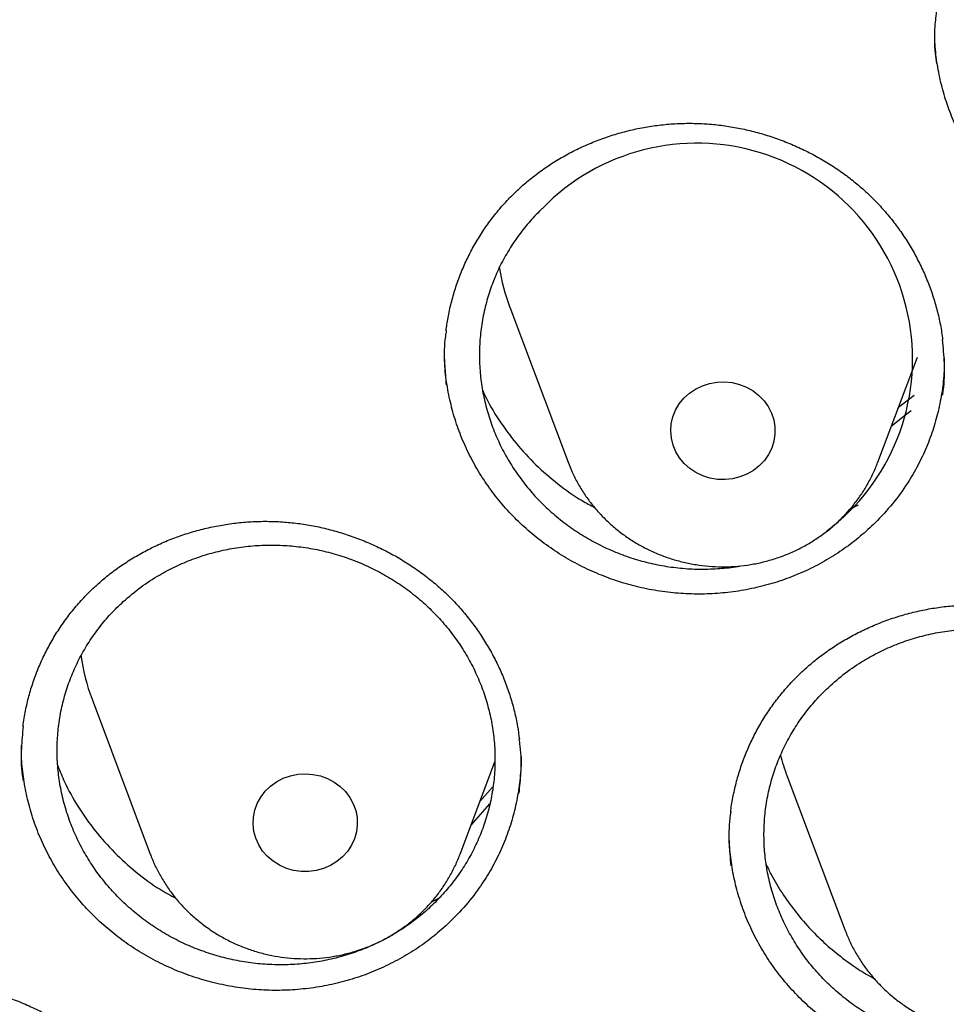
# Model space of a CAD drawing. Header units: millimetres. Extents: x 8 to 795, y 12 to 1770.
# Tile 95 of 136: x 369.15 to 376.26, y 1629.42 to 1636.97. Entities that reach past the tile are written whole.
import ezdxf

# ---------------------------------------------------------------- set-up
doc = ezdxf.new("R2010")
doc.units = ezdxf.units.MM

msp = doc.modelspace()

# ---------------------------------------------------------------- linework, layer by layer
at = {"color": 7, "linetype": 'Continuous', "lineweight": 30}
for p, q in [((372.9074, 1634.7676), (373.3544, 1633.5793)), ((375.7306, 1633.5793), (376.034, 1634.3858)), ((375.8892, 1634.001), (376.0105, 1634.0947)), ((375.5145, 1633.2166), (375.5814, 1633.252)), ((369.7027, 1631.7609), (370.1497, 1630.5727)), ((372.5259, 1630.5727), (372.7924, 1631.281)), ((375.0328, 1631.1768), (375.4799, 1629.9886)), ((372.6784, 1630.978), (372.7754, 1631.0878)), ((372.7528, 1630.9586), (372.6098, 1630.7957)), ((375.4799, 1629.9886), (375.4823, 1629.9821))]:
    msp.add_line(p, q, dxfattribs=at)
at = {"color": 7, "linetype": 'Continuous', "lineweight": 30, "flags": 128}
for points in [[(374.2854, 1634.1083), (374.3327, 1634.1404), (374.3846, 1634.1656), (374.4398, 1634.1835), (374.4971, 1634.1937), (374.5555, 1634.1959), (374.6136, 1634.1901), (374.6701, 1634.1765), (374.724, 1634.1553), (374.7739, 1634.1269), (374.819, 1634.092), (374.8581, 1634.0514), (374.8905, 1634.0058), (374.9155, 1633.9563), (374.9326, 1633.9039), (374.9413, 1633.8497), (374.9416, 1633.7949), (374.9333, 1633.7407), (374.9167, 1633.6882), (374.8921, 1633.6385), (374.8601, 1633.5927), (374.8213, 1633.5517), (374.7766, 1633.5165), (374.7268, 1633.4878), (374.6732, 1633.4661), (374.6168, 1633.4521), (374.5587, 1633.4458), (374.5004, 1633.4476), (374.4429, 1633.4574), (374.3876, 1633.4748), (374.3355, 1633.4997), (374.2879, 1633.5314), (374.2457, 1633.5692), (374.2098, 1633.6125), (374.181, 1633.6601), (374.1599, 1633.7112), (374.147, 1633.7647), (374.1425, 1633.8193), (374.1465, 1633.8739), (374.159, 1633.9275), (374.1796, 1633.9787), (374.208, 1634.0266), (374.2435, 1634.0701), (374.2854, 1634.1083)], [(375.9874, 1633.9731), (375.9467, 1633.9417), (375.8339, 1633.854)], [(371.0314, 1631.0554), (371.0721, 1631.0947), (371.1185, 1631.128), (371.1695, 1631.1546), (371.2241, 1631.174), (371.2812, 1631.1857), (371.3394, 1631.1895), (371.3977, 1631.1852), (371.4546, 1631.1731), (371.5091, 1631.1533), (371.5599, 1631.1263), (371.606, 1631.0927), (371.6463, 1631.0531), (371.6801, 1631.0084), (371.7066, 1630.9596), (371.7252, 1630.9076), (371.7356, 1630.8537), (371.7375, 1630.799), (371.7309, 1630.7445), (371.7159, 1630.6916), (371.6928, 1630.6412), (371.6622, 1630.5946), (371.6247, 1630.5526), (371.581, 1630.5162), (371.5322, 1630.4862), (371.4792, 1630.4631), (371.4232, 1630.4476), (371.3654, 1630.4398), (371.307, 1630.44), (371.2493, 1630.4482), (371.1934, 1630.4642), (371.1406, 1630.4877), (371.0921, 1630.5181), (371.0487, 1630.5548), (371.0116, 1630.5971), (370.9813, 1630.644), (370.9587, 1630.6945), (370.9442, 1630.7475), (370.938, 1630.802), (370.9404, 1630.8567), (370.9512, 1630.9106), (370.9703, 1630.9624), (370.9972, 1631.011), (371.0314, 1631.0554)]]:
    msp.add_lwpolyline(points, dxfattribs=at)
at = {"color": 7, "linetype": 'Continuous', "lineweight": 30}
for centre, radius, start, end in [((374.3423, 1634.3717), 1.655, 306.96897, 135.73795), ((374.3532, 1635.312), 1.545, 188.73364, 200.63549), ((371.1478, 1632.3052), 1.5442, 187.65097, 200.63683), ((376.4849, 1631.7233), 1.5515, 194.59382, 200.62372)]:
    msp.add_arc(centre, radius, start, end, dxfattribs=at)
for points, knots in [([(423.6307, 1632.4785), (423.6176, 1632.5249), (423.5891, 1632.6256), (423.5437, 1632.7798), (423.4941, 1632.9464), (423.4403, 1633.1244), (423.3812, 1633.3178), (423.3159, 1633.5268), (423.2443, 1633.7498), (423.1614, 1634.0011), (423.0658, 1634.2821), (422.9558, 1634.5943), (422.8356, 1634.9239), (422.6953, 1635.2945), (422.5321, 1635.708), (422.3429, 1636.1661), (422.1346, 1636.6469), (421.906, 1637.1499), (421.6558, 1637.6742), (421.4143, 1638.1558), (421.1866, 1638.5912), (420.9781, 1638.9766), (420.7626, 1639.3618), (420.5461, 1639.736), (420.3364, 1640.0873), (420.1359, 1640.4137), (419.9453, 1640.7159), (419.764, 1640.9965), (419.5917, 1641.2572), (419.4291, 1641.4982), (419.277, 1641.7195), (419.137, 1641.9195), (419.0097, 1642.0986), (418.8956, 1642.257), (418.7949, 1642.3949), (418.7116, 1642.508), (418.6444, 1642.5984), (418.5922, 1642.6681), (418.5498, 1642.7246), (418.5115, 1642.7754), (418.4704, 1642.8295), (418.4208, 1642.8946), (418.3618, 1642.9716), (418.2865, 1643.0693), (418.193, 1643.1895), (418.0791, 1643.3343), (417.9499, 1643.4964), (417.8052, 1643.6754), (417.543, 1643.9949), (417.1672, 1644.4384), (416.6792, 1644.9877), (416.1946, 1645.5091), (415.7147, 1646.0034), (415.241, 1646.4712), (414.8529, 1646.8391), (414.5482, 1647.1197), (414.3195, 1647.3264), (414.0761, 1647.5422), (413.8149, 1647.7689), (413.5147, 1648.0238), (413.1719, 1648.3074), (412.7826, 1648.62), (412.3646, 1648.945), (411.9172, 1649.2814), (411.4394, 1649.6278), (410.9409, 1649.9757), (410.4223, 1650.3237), (409.8841, 1650.6705), (409.3161, 1651.0211), (408.7177, 1651.3743), (408.1515, 1651.6927), (407.6234, 1651.9771), (407.1391, 1652.2281), (406.6436, 1652.475), (406.1467, 1652.7125), (405.6614, 1652.935), (405.1927, 1653.1413), (404.741, 1653.3323), (404.3037, 1653.5101), (403.8561, 1653.685), (403.4006, 1653.8556), (402.9397, 1654.0207), (402.5013, 1654.1708), (402.0861, 1654.3071), (401.6945, 1654.4303), (401.3491, 1654.5347), (401.0475, 1654.6227), (400.7869, 1654.6965), (400.5439, 1654.7634), (400.3226, 1654.8226), (400.1274, 1654.8736), (399.9698, 1654.9139), (399.8465, 1654.9448), (399.7523, 1654.9682), (399.6688, 1654.9887), (399.5898, 1655.0079), (399.5091, 1655.0273), (399.4037, 1655.0524), (399.2634, 1655.0853), (399.0797, 1655.1274), (398.8655, 1655.1752), (398.6206, 1655.2281), (398.3449, 1655.2856), (398.0382, 1655.3468), (397.7003, 1655.411), (397.3312, 1655.4773), (396.9307, 1655.5447), (396.4986, 1655.6122), (396.0348, 1655.6786), (395.5392, 1655.7426), (395.0117, 1655.8031), (394.4333, 1655.8604), (393.8156, 1655.9109), (393.1734, 1655.9517), (392.541, 1655.9804), (391.9218, 1655.9975), (391.2481, 1656.0044), (390.5239, 1655.9973), (389.7533, 1655.9727), (389.0085, 1655.9329), (388.2897, 1655.8796), (387.5971, 1655.8143), (386.9997, 1655.7464), (386.4926, 1655.6807), (386.0708, 1655.6209), (385.661, 1655.5578), (385.2631, 1655.4919), (384.8773, 1655.4235), (384.5043, 1655.3533), (384.1749, 1655.2876), (383.8942, 1655.2291), (383.6664, 1655.1799), (383.4656, 1655.1353), (383.292, 1655.0957), (383.153, 1655.0634), (383.0453, 1655.0379), (382.9654, 1655.0188), (382.902, 1655.0035), (382.8502, 1654.9909), (382.7942, 1654.9772), (382.7201, 1654.9589), (382.6221, 1654.9345), (382.5051, 1654.9049), (382.3721, 1654.8708), (382.2235, 1654.8321), (382.0594, 1654.7885), (381.8799, 1654.7397), (381.6695, 1654.6814), (381.4261, 1654.6122), (381.1477, 1654.5307), (380.8472, 1654.4398), (380.5249, 1654.3391), (380.1812, 1654.2279), (379.7932, 1654.0977), (379.3688, 1653.9494), (378.9186, 1653.785), (378.4751, 1653.616), (377.9307, 1653.3999), (377.2931, 1653.133), (376.5706, 1652.8104), (375.8774, 1652.4818), (375.2086, 1652.1465), (374.5644, 1651.806), (373.9446, 1651.4615), (373.3534, 1651.1168), (372.7844, 1650.7699), (372.224, 1650.4132), (371.6595, 1650.038), (371.085, 1649.6389), (370.5014, 1649.215), (369.9102, 1648.7653), (369.3121, 1648.2886), (368.7086, 1647.7839), (368.1933, 1647.3311), (367.7649, 1646.9396), (367.4226, 1646.6174), (367.0802, 1646.2856), (366.7422, 1645.9481), (366.4163, 1645.6129), (366.1098, 1645.2884), (365.8255, 1644.9792), (365.5625, 1644.6858), (365.3203, 1644.409), (365.0981, 1644.1493), (364.8952, 1643.9073), (364.7111, 1643.6834), (364.5453, 1643.4781), (364.4135, 1643.3122), (364.3114, 1643.1823), (364.2364, 1643.086), (364.1716, 1643.0021), (364.1196, 1642.9345), (364.0829, 1642.8864), (364.0549, 1642.8496), (364.028, 1642.8143), (363.9941, 1642.7695), (363.9521, 1642.7138), (363.8954, 1642.6384), (363.8223, 1642.5403), (363.7311, 1642.4169), (363.6268, 1642.2741), (363.5097, 1642.1118), (363.3803, 1641.9299), (363.242, 1641.7324), (363.0573, 1641.4642), (362.8304, 1641.1263), (362.5636, 1640.7155), (362.2647, 1640.239), (361.9358, 1639.6915), (361.58, 1639.0677), (361.228, 1638.4149), (360.8997, 1637.7687), (360.5949, 1637.1322), (360.3131, 1636.5083), (360.0802, 1635.9593), (359.8949, 1635.4994), (359.7566, 1635.1427), (359.6302, 1634.8047), (359.5143, 1634.4838), (359.4085, 1634.1806), (359.3122, 1633.8955), (359.2255, 1633.6306), (359.1479, 1633.3863), (359.0791, 1633.1638), (359.0187, 1632.9629), (358.966, 1632.7836), (358.9202, 1632.6246), (358.8922, 1632.5248), (358.8793, 1632.4785)], [0, 0, 0, 0, 0.001645, 0.00357, 0.005513, 0.007703, 0.010147, 0.012793, 0.015609, 0.018595, 0.022334, 0.026309, 0.03052, 0.034968, 0.040572, 0.046512, 0.052786, 0.059396, 0.06634, 0.07362, 0.0787, 0.083932, 0.089296, 0.09448, 0.099374, 0.103899, 0.108146, 0.112112, 0.1158, 0.119275, 0.122459, 0.125353, 0.127955, 0.130268, 0.132289, 0.13402, 0.135258, 0.136288, 0.137109, 0.137763, 0.138546, 0.139518, 0.140666, 0.141986, 0.143889, 0.146065, 0.148512, 0.151231, 0.154211, 0.163137, 0.171781, 0.180143, 0.188225, 0.196025, 0.203544, 0.206992, 0.210552, 0.21435, 0.218387, 0.222662, 0.228132, 0.233948, 0.240111, 0.24662, 0.253476, 0.260678, 0.267785, 0.275201, 0.282924, 0.290955, 0.299294, 0.305424, 0.311711, 0.318154, 0.324551, 0.330725, 0.336572, 0.342204, 0.347621, 0.352824, 0.358739, 0.364348, 0.369654, 0.374656, 0.379353, 0.383747, 0.387036, 0.390131, 0.393033, 0.39568, 0.397985, 0.399948, 0.401251, 0.402342, 0.403272, 0.404197, 0.405128, 0.406114, 0.407911, 0.410063, 0.412568, 0.415428, 0.418642, 0.42221, 0.426133, 0.430409, 0.43504, 0.440025, 0.445363, 0.451056, 0.457103, 0.463505, 0.470911, 0.478273, 0.485478, 0.492527, 0.499421, 0.508479, 0.517252, 0.525742, 0.533947, 0.541868, 0.549506, 0.554489, 0.559344, 0.56407, 0.568667, 0.573135, 0.577474, 0.581654, 0.584628, 0.587289, 0.589636, 0.591669, 0.59339, 0.594522, 0.59546, 0.596205, 0.596757, 0.597288, 0.598181, 0.599368, 0.60075, 0.602318, 0.604072, 0.606012, 0.608138, 0.610451, 0.613496, 0.616814, 0.620405, 0.624267, 0.628403, 0.63281, 0.638325, 0.64385, 0.649292, 0.654651, 0.664011, 0.673105, 0.681933, 0.690495, 0.698956, 0.707141, 0.715048, 0.722677, 0.730266, 0.738121, 0.746244, 0.754616, 0.763255, 0.77216, 0.781333, 0.790773, 0.796188, 0.801688, 0.807271, 0.812938, 0.818482, 0.823722, 0.828658, 0.833291, 0.83762, 0.841645, 0.845366, 0.848784, 0.851898, 0.854707, 0.856287, 0.857751, 0.859036, 0.860044, 0.860775, 0.86118, 0.861685, 0.862349, 0.863174, 0.864159, 0.865698, 0.867514, 0.869607, 0.871977, 0.874624, 0.877537, 0.880552, 0.886206, 0.892022, 0.898, 0.906262, 0.914816, 0.923661, 0.932797, 0.940779, 0.948971, 0.95737, 0.962214, 0.966794, 0.971112, 0.975167, 0.979025, 0.982611, 0.985925, 0.988967, 0.991738, 0.994194, 0.99639, 0.998325, 1, 1, 1, 1]), ([(358.7221, 1619.1057), (358.7239, 1619.1213), (358.7437, 1619.2923), (358.7887, 1619.6179), (358.8577, 1620.0824), (358.9349, 1620.5457), (359.0195, 1621.0079), (359.1117, 1621.4689), (359.2114, 1621.9284), (359.3185, 1622.3865), (359.4331, 1622.843), (359.5551, 1623.2978), (359.6844, 1623.7508), (359.8212, 1624.2019), (359.9652, 1624.651), (360.1166, 1625.098), (360.2752, 1625.5427), (360.4411, 1625.9851), (360.6141, 1626.4251), (360.7942, 1626.8626), (360.9815, 1627.2974), (361.1758, 1627.7295), (361.3772, 1628.1588), (361.5855, 1628.5851), (361.8007, 1629.0084), (362.0228, 1629.4286), (362.2517, 1629.8456), (362.4873, 1630.2592), (362.7297, 1630.6694), (362.9787, 1631.076), (363.2343, 1631.4791), (363.4964, 1631.8784), (363.765, 1632.274), (364.04, 1632.6656), (364.3214, 1633.0533), (364.609, 1633.4369), (364.9029, 1633.8164), (365.2029, 1634.1915), (365.5089, 1634.5624), (365.821, 1634.9288), (366.139, 1635.2907), (366.4628, 1635.648), (366.7924, 1636.0006), (367.1277, 1636.3485), (367.4687, 1636.6915), (367.8151, 1637.0296), (368.1671, 1637.3627), (368.5244, 1637.6908), (368.887, 1638.0136), (369.2549, 1638.3313), (369.6278, 1638.6436), (370.0058, 1638.9506), (370.3888, 1639.2521), (370.7766, 1639.5481), (371.1692, 1639.8385), (371.5665, 1640.1232), (371.9683, 1640.4023), (372.3747, 1640.6755), (372.7855, 1640.9429), (373.2005, 1641.2044), (373.6198, 1641.4599), (374.0432, 1641.7094), (374.4705, 1641.9527), (374.9018, 1642.19), (375.337, 1642.421), (375.7758, 1642.6458), (376.2182, 1642.8643), (376.6641, 1643.0764), (377.1135, 1643.2821), (377.5661, 1643.4813), (378.0219, 1643.674), (378.4808, 1643.8602), (378.9427, 1644.0398), (379.4074, 1644.2128), (379.875, 1644.3791), (380.3451, 1644.5386), (380.8178, 1644.6915), (381.293, 1644.8375), (381.7704, 1644.9767), (382.2501, 1645.1091), (382.7318, 1645.2346), (383.2156, 1645.3531), (383.7012, 1645.4648), (384.1886, 1645.5694), (384.6776, 1645.6671), (385.1682, 1645.7578), (385.6602, 1645.8414), (386.1535, 1645.918), (386.648, 1645.9875), (387.1435, 1646.0499), (387.64, 1646.1052), (388.1374, 1646.1534), (388.6354, 1646.1945), (389.1341, 1646.2284), (389.6333, 1646.2552), (390.1329, 1646.2749), (390.6327, 1646.2874), (391.1327, 1646.2927), (391.6326, 1646.2909), (392.1325, 1646.2819), (392.6323, 1646.2657), (393.1316, 1646.2424), (393.6306, 1646.212), (394.129, 1646.1744), (394.6267, 1646.1297), (395.1236, 1646.0779), (395.6196, 1646.0189), (396.1147, 1645.9529), (396.6085, 1645.8798), (397.1012, 1645.7996), (397.5924, 1645.7124), (398.0822, 1645.6181), (398.5704, 1645.5169), (399.0569, 1645.4086), (399.5416, 1645.2935), (400.0244, 1645.1714), (400.5051, 1645.0424), (400.9836, 1644.9065), (401.4599, 1644.7638), (401.9338, 1644.6143), (402.4052, 1644.458), (402.874, 1644.295), (403.3401, 1644.1253), (403.8034, 1643.949), (404.2638, 1643.766), (404.7211, 1643.5765), (405.1753, 1643.3804), (405.6263, 1643.1779), (406.0739, 1642.9689), (406.518, 1642.7535), (406.9586, 1642.5319), (407.3955, 1642.3039), (407.8287, 1642.0697), (408.258, 1641.8293), (408.6833, 1641.5828), (409.1046, 1641.3303), (409.5218, 1641.0717), (409.9346, 1640.8072), (410.3431, 1640.5368), (410.7472, 1640.2606), (411.1467, 1639.9787), (411.5416, 1639.6911), (411.9318, 1639.3978), (412.3171, 1639.099), (412.6975, 1638.7947), (413.073, 1638.485), (413.4433, 1638.17), (413.8085, 1637.8496), (414.1684, 1637.5241), (414.523, 1637.1935), (414.8722, 1636.8579), (415.2158, 1636.5173), (415.5539, 1636.1718), (415.8863, 1635.8215), (416.213, 1635.4665), (416.5338, 1635.1068), (416.8488, 1634.7426), (417.1578, 1634.3739), (417.4607, 1634.0009), (417.7576, 1633.6235), (418.0483, 1633.242), (418.3327, 1632.8563), (418.6108, 1632.4666), (418.8826, 1632.073), (419.1479, 1631.6755), (419.4067, 1631.2742), (419.6589, 1630.8693), (419.9046, 1630.4609), (420.1435, 1630.0489), (420.3757, 1629.6336), (420.6011, 1629.215), (420.8197, 1628.7933), (421.0314, 1628.3684), (421.2362, 1627.9406), (421.4339, 1627.5099), (421.6247, 1627.0764), (421.8083, 1626.6402), (421.9849, 1626.2014), (422.1542, 1625.7602), (422.3164, 1625.3166), (422.4713, 1624.8707), (422.619, 1624.4227), (422.7593, 1623.9726), (422.8923, 1623.5205), (423.0179, 1623.0666), (423.1361, 1622.6109), (423.2469, 1622.1536), (423.3502, 1621.6947), (423.4461, 1621.2345), (423.5344, 1620.7729), (423.6152, 1620.3101), (423.6886, 1619.8462), (423.7537, 1619.3812), (423.7952, 1619.0621), (423.813, 1618.8977), (423.8139, 1618.8889)], [0, 0, 0, 0, 0.000525, 0.005758, 0.010991, 0.016224, 0.021457, 0.02669, 0.031923, 0.037156, 0.042389, 0.047622, 0.052854, 0.058087, 0.06332, 0.068553, 0.073785, 0.079018, 0.084251, 0.089483, 0.094716, 0.099949, 0.105181, 0.110413, 0.115646, 0.120878, 0.12611, 0.131343, 0.136575, 0.141807, 0.147039, 0.152271, 0.157503, 0.162735, 0.167967, 0.173199, 0.178431, 0.183663, 0.188894, 0.194126, 0.199358, 0.204589, 0.209821, 0.215052, 0.220284, 0.225515, 0.230746, 0.235978, 0.241209, 0.24644, 0.251671, 0.256902, 0.262133, 0.267364, 0.272595, 0.277826, 0.283057, 0.288288, 0.293519, 0.29875, 0.303981, 0.309211, 0.314442, 0.319673, 0.324903, 0.330134, 0.335365, 0.340595, 0.345826, 0.351056, 0.356287, 0.361517, 0.366748, 0.371978, 0.377208, 0.382439, 0.387669, 0.392899, 0.39813, 0.40336, 0.40859, 0.413821, 0.419051, 0.424281, 0.429511, 0.434741, 0.439972, 0.445202, 0.450432, 0.455662, 0.460892, 0.466122, 0.471353, 0.476583, 0.481813, 0.487043, 0.492273, 0.497503, 0.502733, 0.507963, 0.513194, 0.518424, 0.523654, 0.528884, 0.534114, 0.539344, 0.544574, 0.549804, 0.555035, 0.560265, 0.565495, 0.570725, 0.575955, 0.581185, 0.586416, 0.591646, 0.596876, 0.602106, 0.607337, 0.612567, 0.617797, 0.623027, 0.628258, 0.633488, 0.638718, 0.643949, 0.649179, 0.65441, 0.65964, 0.664871, 0.670101, 0.675332, 0.680562, 0.685793, 0.691023, 0.696254, 0.701485, 0.706715, 0.711946, 0.717177, 0.722408, 0.727638, 0.732869, 0.7381, 0.743331, 0.748562, 0.753793, 0.759024, 0.764256, 0.769487, 0.774718, 0.779949, 0.78518, 0.790412, 0.795643, 0.800875, 0.806106, 0.811338, 0.816569, 0.821801, 0.827033, 0.832264, 0.837496, 0.842728, 0.84796, 0.853192, 0.858424, 0.863656, 0.868888, 0.87412, 0.879352, 0.884584, 0.889817, 0.895049, 0.900281, 0.905514, 0.910746, 0.915979, 0.921211, 0.926444, 0.931676, 0.936909, 0.942142, 0.947374, 0.952607, 0.95784, 0.963073, 0.968306, 0.973539, 0.978772, 0.984005, 0.989238, 0.994471, 0.999704, 1, 1, 1, 1]), ([(376.1811, 1637.0512), (376.1759, 1637.0083), (376.1624, 1636.8966), (376.1633, 1636.7574), (376.1767, 1636.6632), (376.1803, 1636.6379)], [0, 0, 0, 0, 0.3129454, 0.8154872, 1, 1, 1, 1]), ([(379.533, 1635.6511), (379.4973, 1635.6139), (379.4256, 1635.5392), (379.3052, 1635.4379), (379.1754, 1635.3449), (379.0377, 1635.2632), (378.8938, 1635.1934), (378.7448, 1635.136), (378.5895, 1635.0904), (378.4312, 1635.0577), (378.2709, 1635.038), (378.1103, 1635.0316), (377.9479, 1635.0382), (377.7869, 1635.0579), (377.6285, 1635.0906), (377.4743, 1635.1355), (377.3228, 1635.1933), (377.1769, 1635.2631), (377.0377, 1635.3442), (376.9064, 1635.4358), (376.7822, 1635.5387), (376.6676, 1635.651), (376.5634, 1635.7717), (376.4705, 1635.8996), (376.3881, 1636.0358), (376.318, 1636.1778), (376.2608, 1636.3245), (376.2165, 1636.4744), (376.1855, 1636.6288), (376.1679, 1636.7733), (376.1672, 1636.866), (376.1669, 1636.9058)], [0, 0, 0, 0, 0.034111, 0.068462, 0.103554, 0.138901, 0.173233, 0.207813, 0.24267, 0.278099, 0.312358, 0.346861, 0.381641, 0.416991, 0.451205, 0.485658, 0.520387, 0.555681, 0.590013, 0.624587, 0.659438, 0.694859, 0.729197, 0.763775, 0.798631, 0.834057, 0.868394, 0.902972, 0.937922, 0.973379, 1, 1, 1, 1]), ([(372.9346, 1635.6356), (372.9484, 1635.6489), (372.9896, 1635.6887), (373.0624, 1635.7514), (373.1548, 1635.8217), (373.2524, 1635.8866), (373.3548, 1635.9458), (373.4614, 1635.999), (373.5718, 1636.0459), (373.6854, 1636.0861), (373.8014, 1636.1195), (373.9192, 1636.1457), (374.0382, 1636.1646), (374.1576, 1636.1762), (374.2769, 1636.1804), (374.3955, 1636.1772), (374.5137, 1636.1667), (374.6318, 1636.1491), (374.7499, 1636.1242), (374.8672, 1636.0922), (374.9831, 1636.0531), (375.0967, 1636.0071), (375.2073, 1635.9546), (375.3141, 1635.8958), (375.4164, 1635.8312), (375.5135, 1635.7612), (375.6049, 1635.6862), (375.6906, 1635.6063), (375.7708, 1635.5215), (375.8459, 1635.4316), (375.9157, 1635.3366), (375.9797, 1635.2371), (376.0375, 1635.1335), (376.0887, 1635.0265), (376.1329, 1634.9167), (376.17, 1634.8047), (376.1993, 1634.6911), (376.2187, 1634.5953), (376.2253, 1634.5373), (376.2276, 1634.5177)], [0, 0, 0, 0, 0.013628, 0.040923, 0.068347, 0.095959, 0.123735, 0.151644, 0.179645, 0.207689, 0.235714, 0.263661, 0.291482, 0.319134, 0.346585, 0.373809, 0.4009, 0.428298, 0.455986, 0.48391, 0.512006, 0.540199, 0.568406, 0.596526, 0.624483, 0.652214, 0.679668, 0.706845, 0.733986, 0.76146, 0.78917, 0.817079, 0.845142, 0.873306, 0.901516, 0.929705, 0.957817, 0.98581, 1, 1, 1, 1]), ([(372.4187, 1634.5873), (372.4232, 1634.6207), (372.4329, 1634.6923), (372.457, 1634.8007), (372.4888, 1634.9124), (372.5282, 1635.0223), (372.5747, 1635.1297), (372.6282, 1635.2339), (372.6884, 1635.3344), (372.7549, 1635.4305), (372.8273, 1635.5217), (372.8883, 1635.5893), (372.9252, 1635.6262), (372.9346, 1635.6356)], [0, 0, 0, 0, 0.085425, 0.182898, 0.280934, 0.379352, 0.477957, 0.576511, 0.6748, 0.77266, 0.869961, 0.966614, 1, 1, 1, 1]), ([(373.157, 1635.5268), (373.1253, 1635.4948), (373.0616, 1635.4306), (372.9764, 1635.3239), (372.8995, 1635.2098), (372.8333, 1635.0894), (372.7783, 1634.9649), (372.7347, 1634.8369), (372.7021, 1634.7043), (372.6814, 1634.5693), (372.6728, 1634.4336), (372.6759, 1634.2982), (372.691, 1634.1619), (372.718, 1634.0272), (372.7567, 1633.8956), (372.8063, 1633.7679), (372.8674, 1633.6433), (372.9392, 1633.5239), (373.0208, 1633.4112), (373.1113, 1633.3058), (373.2116, 1633.2069), (373.3199, 1633.1167), (373.435, 1633.0358), (373.5562, 1632.9644), (373.6847, 1632.9023), (373.818, 1632.8508), (373.9542, 1632.8106), (374.0925, 1632.7816), (374.234, 1632.7636), (374.3765, 1632.757), (374.5178, 1632.7631), (374.6189, 1632.7727), (374.6722, 1632.7837), (374.68, 1632.7853)], [0, 0, 0, 0, 0.032556, 0.065337, 0.098832, 0.132573, 0.165361, 0.198148, 0.231404, 0.265144, 0.297944, 0.330744, 0.364012, 0.397765, 0.430585, 0.463404, 0.496692, 0.530465, 0.5633, 0.596136, 0.62944, 0.663229, 0.695837, 0.728671, 0.76222, 0.796016, 0.828848, 0.861681, 0.894983, 0.928771, 0.961586, 0.994401, 1, 1, 1, 1]), ([(372.4201, 1634.5895), (372.4177, 1634.5745), (372.4041, 1634.4912), (372.4019, 1634.3501), (372.4143, 1634.2255), (372.4199, 1634.17)], [0, 0, 0, 0, 0.108763, 0.6026947, 1, 1, 1, 1]), ([(376.2269, 1634.0939), (376.2288, 1634.1055), (376.2422, 1634.1854), (376.2454, 1634.3286), (376.2331, 1634.4589), (376.2273, 1634.52)], [0, 0, 0, 0, 0.0829332, 0.5694591, 1, 1, 1, 1]), ([(375.7107, 1633.1149), (375.6733, 1633.0797), (375.5981, 1633.0089), (375.473, 1632.9141), (375.3391, 1632.828), (375.1976, 1632.7534), (375.0506, 1632.691), (374.899, 1632.6411), (374.7417, 1632.6033), (374.582, 1632.5785), (374.4209, 1632.5667), (374.2601, 1632.5681), (374.0981, 1632.5825), (373.9382, 1632.61), (373.7815, 1632.6502), (373.6295, 1632.7025), (373.4808, 1632.7675), (373.3384, 1632.844), (373.2031, 1632.9316), (373.0764, 1633.0293), (372.9571, 1633.1378), (372.848, 1633.2552), (372.7498, 1633.3806), (372.6631, 1633.5125), (372.5873, 1633.6522), (372.5242, 1633.7971), (372.4741, 1633.9459), (372.4375, 1634.0973), (372.4141, 1634.2428), (372.4096, 1634.3379), (372.4076, 1634.381)], [0, 0, 0, 0, 0.0352377, 0.0707218, 0.1069709, 0.1434818, 0.1789538, 0.2147462, 0.2507938, 0.2874311, 0.3228434, 0.3585717, 0.3945554, 0.4311273, 0.4665044, 0.5021927, 0.5381343, 0.5746603, 0.6101592, 0.6459721, 0.6820405, 0.7186993, 0.7541933, 0.7900009, 0.8260636, 0.8627167, 0.8982251, 0.9339831, 0.9701265, 1, 1, 1, 1]), ([(376.2398, 1634.3788), (376.2401, 1634.3524), (376.241, 1634.2739), (376.2277, 1634.1431), (376.2006, 1633.9896), (376.1595, 1633.8398), (376.106, 1633.6948), (376.0392, 1633.5533), (375.9533, 1633.407), (375.8462, 1633.2577), (375.756, 1633.1627), (375.7107, 1633.1149)], [0, 0, 0, 0, 0.056419, 0.167675, 0.280561, 0.389672, 0.499746, 0.610601, 0.72328, 0.860871, 1, 1, 1, 1]), ([(372.6995, 1634.1298), (372.7042, 1634.1189), (372.7376, 1634.0402), (372.8218, 1633.9032), (372.9527, 1633.7226), (373.1049, 1633.5576), (373.2748, 1633.4104), (373.4268, 1633.3012), (373.5258, 1633.2492), (373.5582, 1633.2322)], [0, 0, 0, 0, 0.028559, 0.20561, 0.38255, 0.560055, 0.736994, 0.913879, 1, 1, 1, 1]), ([(373.3546, 1633.5801), (373.3647, 1633.5544), (373.3863, 1633.4992), (373.428, 1633.418), (373.4775, 1633.3365), (373.5337, 1633.259), (373.596, 1633.1859), (373.6639, 1633.1176), (373.7373, 1633.0546), (373.8155, 1632.9972), (373.8982, 1632.9459), (373.9848, 1632.9008), (374.075, 1632.8623), (374.168, 1632.8307), (374.2633, 1632.8062), (374.3605, 1632.7888), (374.4588, 1632.7788), (374.5577, 1632.7763), (374.6565, 1632.7811), (374.7548, 1632.7934), (374.8517, 1632.8131), (374.9468, 1632.84), (375.0395, 1632.874), (375.1291, 1632.9149), (375.2151, 1632.9624), (375.297, 1633.0163), (375.3742, 1633.0762), (375.4463, 1633.1417), (375.5128, 1633.2124), (375.5733, 1633.2879), (375.6276, 1633.3677), (375.6748, 1633.4514), (375.7088, 1633.5217), (375.7243, 1633.5649), (375.7291, 1633.5781)], [0, 0, 0, 0, 0.027468, 0.058978, 0.090527, 0.12212, 0.153764, 0.185463, 0.217219, 0.249032, 0.280903, 0.312829, 0.344807, 0.376832, 0.408901, 0.441008, 0.473147, 0.505312, 0.537497, 0.569693, 0.601893, 0.63409, 0.666276, 0.698444, 0.730585, 0.762693, 0.79476, 0.82678, 0.858747, 0.890656, 0.922505, 0.954292, 0.986017, 1, 1, 1, 1]), ([(369.7511, 1632.6487), (369.7654, 1632.6612), (369.8085, 1632.6988), (369.8843, 1632.7576), (369.98, 1632.823), (370.0807, 1632.8828), (370.1858, 1632.9367), (370.295, 1632.9845), (370.4075, 1633.0258), (370.5229, 1633.0603), (370.6405, 1633.0878), (370.7595, 1633.1082), (370.8793, 1633.1213), (370.9992, 1633.1271), (371.1186, 1633.1255), (371.237, 1633.1166), (371.3547, 1633.1005), (371.4718, 1633.0773), (371.5886, 1633.0469), (371.7043, 1633.0094), (371.8182, 1632.965), (371.9296, 1632.9138), (372.0376, 1632.8563), (372.1415, 1632.7927), (372.2405, 1632.7235), (372.3342, 1632.6493), (372.422, 1632.5703), (372.5038, 1632.4868), (372.5799, 1632.3987), (372.6506, 1632.3057), (372.7157, 1632.208), (372.7749, 1632.106), (372.8277, 1632.0003), (372.8737, 1631.8915), (372.9127, 1631.7803), (372.9441, 1631.6671), (372.9677, 1631.5585), (372.9769, 1631.4873), (372.9812, 1631.4546)], [0, 0, 0, 0, 0.013885, 0.041688, 0.069622, 0.097746, 0.126038, 0.154466, 0.182988, 0.211557, 0.240107, 0.268579, 0.296925, 0.3251, 0.353072, 0.380811, 0.408411, 0.436322, 0.464528, 0.492976, 0.521598, 0.550318, 0.579053, 0.607698, 0.636178, 0.664427, 0.692394, 0.720077, 0.747722, 0.775699, 0.80392, 0.832345, 0.860927, 0.889612, 0.918345, 0.947056, 0.975688, 1, 1, 1, 1]), ([(369.9422, 1632.5106), (369.9098, 1632.4795), (369.8447, 1632.4171), (369.7573, 1632.3129), (369.6779, 1632.2011), (369.609, 1632.0829), (369.5514, 1631.9602), (369.5049, 1631.8337), (369.4694, 1631.7024), (369.4458, 1631.5685), (369.4342, 1631.4336), (369.4343, 1631.2986), (369.4463, 1631.1626), (369.4704, 1631.0278), (369.5061, 1630.8958), (369.5529, 1630.7674), (369.6112, 1630.6419), (369.6803, 1630.5213), (369.7593, 1630.4071), (369.8475, 1630.2999), (369.9455, 1630.199), (370.0517, 1630.1065), (370.1649, 1630.0232), (370.2845, 1629.9491), (370.4115, 1629.8841), (370.5436, 1629.8297), (370.6788, 1629.7863), (370.8164, 1629.754), (370.9575, 1629.7326), (371.0997, 1629.7228), (371.2414, 1629.7246), (371.3814, 1629.7375), (371.5209, 1629.762), (371.6574, 1629.7978), (371.7894, 1629.8444), (371.9161, 1629.9012), (372.0382, 1629.9687), (372.1537, 1630.0461), (372.2612, 1630.1322), (372.3601, 1630.2263), (372.4511, 1630.3292), (372.5326, 1630.4393), (372.6035, 1630.5553), (372.6636, 1630.6761), (372.7134, 1630.8028), (372.7516, 1630.9333), (372.778, 1631.066), (372.7927, 1631.1999), (372.7955, 1631.3361), (372.7863, 1631.4723), (372.7652, 1631.6069), (372.7327, 1631.7389), (372.6884, 1631.8693), (372.6327, 1631.9959), (372.5664, 1632.1172), (372.4903, 1632.2324), (372.4037, 1632.3424), (372.3078, 1632.4451), (372.2038, 1632.5394), (372.0927, 1632.6248), (371.9735, 1632.7019), (371.8485, 1632.7689), (371.7188, 1632.8255), (371.5852, 1632.8715), (371.4466, 1632.907), (371.3056, 1632.9312), (371.1643, 1632.9437), (371.0233, 1632.945), (370.8815, 1632.9347), (370.7415, 1632.9129), (370.6048, 1632.88), (370.4724, 1632.8364), (370.3432, 1632.7818), (370.2094, 1632.711), (370.0729, 1632.6227), (369.9859, 1632.5481), (369.9422, 1632.5106)], [0, 0, 0, 0, 0.013174, 0.02644, 0.039994, 0.053648, 0.066917, 0.080185, 0.093643, 0.107296, 0.120568, 0.133839, 0.1473, 0.160957, 0.174235, 0.187514, 0.200982, 0.214646, 0.227932, 0.241218, 0.254694, 0.268366, 0.281563, 0.294851, 0.308429, 0.322106, 0.335397, 0.348687, 0.362168, 0.375846, 0.389131, 0.402417, 0.415893, 0.429565, 0.442843, 0.456121, 0.469589, 0.483253, 0.496524, 0.509795, 0.523256, 0.536913, 0.550181, 0.563448, 0.576906, 0.590559, 0.603829, 0.617098, 0.630558, 0.644213, 0.657489, 0.670765, 0.68423, 0.697892, 0.711176, 0.72446, 0.737933, 0.751603, 0.764893, 0.778183, 0.791663, 0.805339, 0.818536, 0.831825, 0.845403, 0.859081, 0.872369, 0.885656, 0.899134, 0.912809, 0.926089, 0.939369, 0.95284, 0.966507, 0.98316, 1, 1, 1, 1]), ([(369.1733, 1631.5496), (369.176, 1631.5722), (369.1833, 1631.6326), (369.2035, 1631.7298), (369.233, 1631.8408), (369.2703, 1631.9502), (369.3148, 1632.0575), (369.3664, 1632.1621), (369.4249, 1632.2631), (369.4898, 1632.3601), (369.5607, 1632.4525), (369.6374, 1632.5397), (369.7019, 1632.6043), (369.7408, 1632.6395), (369.7511, 1632.6487)], [0, 0, 0, 0, 0.05421, 0.144578, 0.235625, 0.327204, 0.419145, 0.511265, 0.603342, 0.695175, 0.786607, 0.877515, 0.967813, 1, 1, 1, 1]), ([(375.1307, 1631.9544), (375.1446, 1631.9675), (375.1862, 1632.0068), (375.2597, 1632.0687), (375.3527, 1632.1379), (375.451, 1632.2018), (375.5539, 1632.2599), (375.6611, 1632.3121), (375.772, 1632.358), (375.8859, 1632.3972), (376.0023, 1632.4295), (376.1204, 1632.4547), (376.2395, 1632.4726), (376.359, 1632.4833), (376.4783, 1632.4866), (376.5969, 1632.4825), (376.715, 1632.4712), (376.8329, 1632.4527), (376.9507, 1632.4271), (377.0677, 1632.3943), (377.1831, 1632.3546), (377.2963, 1632.308), (377.4063, 1632.2549), (377.5125, 1632.1956), (377.614, 1632.1305), (377.7104, 1632.0601), (377.801, 1631.9848), (377.8858, 1631.9047), (377.9651, 1631.8197), (378.0392, 1631.7297), (378.108, 1631.6347), (378.1709, 1631.5352), (378.2275, 1631.4317), (378.2776, 1631.3249), (378.3206, 1631.2153), (378.3566, 1631.1035), (378.3845, 1630.9903), (378.402, 1630.901), (378.4074, 1630.8494), (378.4088, 1630.8362)], [0, 0, 0, 0, 0.013698, 0.041121, 0.068672, 0.096411, 0.124314, 0.15235, 0.180478, 0.208649, 0.2368, 0.264873, 0.292819, 0.320596, 0.348172, 0.375518, 0.402725, 0.430244, 0.458055, 0.486103, 0.514323, 0.54264, 0.57097, 0.599211, 0.627289, 0.655139, 0.68271, 0.710003, 0.737265, 0.764861, 0.792698, 0.820736, 0.84893, 0.877227, 0.905572, 0.933896, 0.962143, 0.99027, 1, 1, 1, 1]), ([(375.3353, 1631.8368), (375.3037, 1631.8049), (375.2404, 1631.7408), (375.1557, 1631.6345), (375.0794, 1631.5207), (375.0137, 1631.4008), (374.9593, 1631.2768), (374.9161, 1631.1494), (374.884, 1631.0176), (374.8638, 1630.8834), (374.8557, 1630.7485), (374.8592, 1630.6139), (374.8747, 1630.4786), (374.9022, 1630.3448), (374.9411, 1630.2142), (374.991, 1630.0876), (375.0524, 1629.9641), (375.1245, 1629.8458), (375.2062, 1629.7342), (375.2969, 1629.6299), (375.3973, 1629.5321), (375.5056, 1629.4429), (375.6207, 1629.3631), (375.7418, 1629.2927), (375.8702, 1629.2316), (376.0033, 1629.181), (376.1393, 1629.1417), (376.2774, 1629.1134), (376.4186, 1629.0962), (376.5607, 1629.0905), (376.7019, 1629.0963), (376.8412, 1629.1132), (376.9797, 1629.1416), (377.115, 1629.1812), (377.2455, 1629.2314), (377.3703, 1629.2916), (377.4904, 1629.3624), (377.6036, 1629.4428), (377.7086, 1629.5318), (377.805, 1629.6284), (377.8932, 1629.7335), (377.9716, 1629.8457), (378.0394, 1629.9633), (378.0963, 1630.0855), (378.1428, 1630.2132), (378.1776, 1630.3443), (378.2006, 1630.4774), (378.2118, 1630.6114), (378.2112, 1630.7473), (378.1985, 1630.8828), (378.1741, 1631.0164), (378.1383, 1631.1471), (378.0907, 1631.2759), (378.0319, 1631.4005), (377.9627, 1631.5195), (377.8839, 1631.6323), (377.7947, 1631.7394), (377.6966, 1631.8389), (377.5907, 1631.9297), (377.4777, 1632.0117), (377.3566, 1632.0854), (377.2296, 1632.1489), (377.0984, 1632.2016), (376.964, 1632.2436), (376.8252, 1632.275), (376.6843, 1632.2949), (376.543, 1632.3034), (376.4023, 1632.3006), (376.2612, 1632.2863), (376.1221, 1632.2606), (375.9866, 1632.2239), (375.8557, 1632.1766), (375.7282, 1632.1185), (375.5966, 1632.0442), (375.4627, 1631.9523), (375.3779, 1631.8755), (375.3353, 1631.8368)], [0, 0, 0, 0, 0.0131775, 0.0264465, 0.0400042, 0.0536615, 0.066933, 0.0802044, 0.0936653, 0.1073223, 0.1205978, 0.1338732, 0.1473381, 0.160999, 0.1742809, 0.1875628, 0.2010343, 0.214702, 0.2279893, 0.2412767, 0.2547538, 0.2684273, 0.2816227, 0.2949097, 0.3084857, 0.3221616, 0.3354489, 0.3487361, 0.3622133, 0.3758871, 0.3891688, 0.4024504, 0.415922, 0.4295902, 0.4428654, 0.4561406, 0.4696055, 0.4832669, 0.4965376, 0.5098083, 0.5232686, 0.5369251, 0.5501952, 0.5634653, 0.5769248, 0.5905804, 0.6038541, 0.6171278, 0.6305909, 0.64425, 0.6575299, 0.6708097, 0.6842791, 0.6979446, 0.7112306, 0.7245165, 0.7379921, 0.7516641, 0.7648593, 0.7781461, 0.7917218, 0.8053975, 0.8186859, 0.8319742, 0.8454525, 0.8591275, 0.8724111, 0.8856947, 0.8991683, 0.9128385, 0.9261156, 0.9393928, 0.9528597, 0.9665231, 0.9831687, 1, 1, 1, 1]), ([(374.6025, 1630.8986), (374.6028, 1630.9017), (374.6066, 1630.9426), (374.621, 1631.0209), (374.6463, 1631.133), (374.6799, 1631.2437), (374.7206, 1631.3527), (374.7686, 1631.459), (374.8235, 1631.5622), (374.8849, 1631.6615), (374.9526, 1631.7564), (375.0263, 1631.8464), (375.0868, 1631.9115), (375.1226, 1631.9464), (375.1307, 1631.9544)], [0, 0, 0, 0, 0.00769, 0.103143, 0.199299, 0.296002, 0.393073, 0.490318, 0.5875, 0.68441, 0.780889, 0.876807, 0.972077, 1, 1, 1, 1]), ([(369.1743, 1631.552), (369.1687, 1631.4966), (369.1561, 1631.3726), (369.1584, 1631.2321), (369.1716, 1631.149), (369.1739, 1631.1345)], [0, 0, 0, 0, 0.3995207, 0.8954154, 1, 1, 1, 1]), ([(372.9788, 1631.0413), (372.9844, 1631.0926), (372.9976, 1631.2123), (372.9957, 1631.3521), (372.9823, 1631.4386), (372.9796, 1631.4567)], [0, 0, 0, 0, 0.3724539, 0.8688816, 1, 1, 1, 1]), ([(372.3979, 1630.0068), (372.3587, 1629.9736), (372.2801, 1629.907), (372.1504, 1629.819), (372.0122, 1629.7401), (371.8671, 1629.673), (371.7171, 1629.6183), (371.5631, 1629.5763), (371.4041, 1629.5465), (371.2431, 1629.5298), (371.0816, 1629.5261), (370.9209, 1629.5356), (370.7597, 1629.5581), (370.6012, 1629.5934), (370.4466, 1629.6413), (370.2973, 1629.7009), (370.1519, 1629.773), (370.0136, 1629.8563), (369.8829, 1629.9501), (369.7611, 1630.0536), (369.6472, 1630.1678), (369.544, 1630.2901), (369.4522, 1630.4197), (369.3722, 1630.5553), (369.3036, 1630.6981), (369.2478, 1630.8454), (369.2052, 1630.9959), (369.1765, 1631.1482), (369.1611, 1631.2855), (369.1612, 1631.3716), (369.1613, 1631.4059)], [0, 0, 0, 0, 0.03544, 0.071128, 0.107585, 0.144305, 0.180024, 0.216, 0.252264, 0.289122, 0.324794, 0.360719, 0.396933, 0.433739, 0.469379, 0.505268, 0.541444, 0.578208, 0.613801, 0.649904, 0.686266, 0.723157, 0.758859, 0.794812, 0.831152, 0.868022, 0.903722, 0.939674, 0.976013, 1, 1, 1, 1]), ([(372.9933, 1631.326), (372.9935, 1631.321), (372.9957, 1631.2646), (372.9872, 1631.1566), (372.9665, 1631.0025), (372.9309, 1630.8514), (372.8825, 1630.7045), (372.8217, 1630.5631), (372.7479, 1630.4259), (372.6548, 1630.2849), (372.5403, 1630.1419), (372.4455, 1630.052), (372.3979, 1630.0068)], [0, 0, 0, 0, 0.010037, 0.113571, 0.217936, 0.324022, 0.426644, 0.529985, 0.634153, 0.740034, 0.869296, 1, 1, 1, 1]), ([(369.4406, 1631.2504), (369.4567, 1631.2093), (369.4997, 1631.0998), (369.5952, 1630.9323), (369.7237, 1630.7501), (369.8727, 1630.5826), (370.0399, 1630.4323), (370.1978, 1630.3152), (370.3043, 1630.257), (370.3447, 1630.2349)], [0, 0, 0, 0, 0.096797, 0.257736, 0.418568, 0.579914, 0.740745, 0.901492, 1, 1, 1, 1]), ([(374.6034, 1630.901), (374.6018, 1630.8919), (374.5888, 1630.8151), (374.5859, 1630.6746), (374.5976, 1630.5446), (374.6032, 1630.4833)], [0, 0, 0, 0, 0.066048, 0.559282, 1, 1, 1, 1]), ([(377.8784, 1629.4267), (377.8405, 1629.3918), (377.7645, 1629.3219), (377.6381, 1629.2285), (377.503, 1629.1439), (377.3606, 1629.0708), (377.2129, 1629.01), (377.0607, 1628.9618), (376.9031, 1628.9256), (376.743, 1628.9023), (376.5818, 1628.892), (376.4211, 1628.8949), (376.2593, 1628.9107), (376.0997, 1628.9395), (375.9436, 1628.981), (375.7923, 1629.0344), (375.6444, 1629.1004), (375.503, 1629.1779), (375.3689, 1629.2663), (375.2434, 1629.3646), (375.1255, 1629.4736), (375.0178, 1629.5915), (374.9211, 1629.7171), (374.836, 1629.8491), (374.762, 1629.9888), (374.7006, 1630.1334), (374.6524, 1630.2818), (374.617, 1630.4327), (374.5963, 1630.5873), (374.5875, 1630.696), (374.5897, 1630.7527), (374.5899, 1630.7569)], [0, 0, 0, 0, 0.034961, 0.070167, 0.106136, 0.142365, 0.177497, 0.212883, 0.24865, 0.284937, 0.320011, 0.355398, 0.391037, 0.42726, 0.46229, 0.497629, 0.533219, 0.569387, 0.604528, 0.639916, 0.675685, 0.711974, 0.747103, 0.782543, 0.818234, 0.854511, 0.889651, 0.925038, 0.960806, 0.997095, 1, 1, 1, 1]), ([(370.1504, 1630.5717), (370.1513, 1630.5692), (370.1622, 1630.5367), (370.19, 1630.4766), (370.2339, 1630.3922), (370.2853, 1630.3117), (370.3428, 1630.2351), (370.4064, 1630.1631), (370.4757, 1630.096), (370.5502, 1630.0343), (370.6295, 1629.9782), (370.7131, 1629.9283), (370.8006, 1629.8847), (370.8915, 1629.8478), (370.9851, 1629.8178), (371.0809, 1629.7949), (371.1783, 1629.7793), (371.2768, 1629.771), (371.3758, 1629.7701), (371.4746, 1629.7767), (371.5725, 1629.7907), (371.6691, 1629.812), (371.7637, 1629.8406), (371.8557, 1629.8762), (371.9446, 1629.9186), (372.0297, 1629.9677), (372.1105, 1630.023), (372.1866, 1630.0842), (372.2575, 1630.1509), (372.3226, 1630.2228), (372.3817, 1630.2993), (372.4345, 1630.38), (372.4799, 1630.4645), (372.5102, 1630.5292), (372.523, 1630.5664), (372.5255, 1630.5735)], [0, 0, 0, 0, 0.002641, 0.034122, 0.065636, 0.097189, 0.128788, 0.16044, 0.192146, 0.22391, 0.255732, 0.287611, 0.319544, 0.351528, 0.383559, 0.415632, 0.447741, 0.479882, 0.512047, 0.54423, 0.576423, 0.608618, 0.640808, 0.672985, 0.705142, 0.737272, 0.769366, 0.801417, 0.83342, 0.865369, 0.897259, 0.929089, 0.960856, 0.992563, 1, 1, 1, 1]), ([(374.875, 1630.4936), (374.8873, 1630.4676), (374.9225, 1630.3925), (374.9949, 1630.2738), (375.091, 1630.1381), (375.1989, 1630.0112), (375.3163, 1629.894), (375.4431, 1629.787), (375.5723, 1629.6933), (375.6629, 1629.6411), (375.7045, 1629.6172)], [0, 0, 0, 0, 0.071415, 0.205356, 0.342211, 0.480075, 0.613034, 0.746917, 0.883712, 1, 1, 1, 1]), ([(372.3077, 1630.2082), (372.3252, 1630.216), (372.3473, 1630.2259), (372.3671, 1630.2392), (372.3712, 1630.2419)], [0, 0, 0, 0, 0.79573, 1, 1, 1, 1]), ([(375.4825, 1629.9819), (375.4942, 1629.9533), (375.5177, 1629.8954), (375.562, 1629.812), (375.6129, 1629.7312), (375.6702, 1629.6545), (375.7335, 1629.5822), (375.8025, 1629.5149), (375.8767, 1629.4529), (375.9558, 1629.3966), (376.0393, 1629.3463), (376.1266, 1629.3025), (376.2173, 1629.2653), (376.3108, 1629.2349), (376.4065, 1629.2117), (376.5039, 1629.1957), (376.6024, 1629.1871), (376.7013, 1629.1859), (376.8001, 1629.1921), (376.8982, 1629.2057), (376.9948, 1629.2268), (377.0895, 1629.255), (377.1817, 1629.2903), (377.2707, 1629.3324), (377.3559, 1629.3812), (377.4332, 1629.4332), (377.48, 1629.4713), (377.5016, 1629.4887)], [0, 0, 0, 0, 0.038646, 0.078373, 0.11815, 0.157986, 0.197886, 0.237857, 0.277899, 0.318014, 0.358201, 0.398457, 0.438777, 0.479157, 0.51959, 0.560069, 0.600588, 0.641138, 0.681711, 0.722297, 0.762886, 0.803469, 0.844037, 0.88458, 0.925088, 0.965552, 1, 1, 1, 1]), ([(367.1805, 1629.1714), (367.1955, 1629.1832), (367.2403, 1629.2186), (367.3188, 1629.2735), (367.4175, 1629.3341), (367.5208, 1629.3888), (367.6284, 1629.4376), (367.7397, 1629.48), (367.8541, 1629.5159), (367.9711, 1629.5449), (368.0898, 1629.5669), (368.2098, 1629.5817), (368.3301, 1629.5892), (368.4503, 1629.5895), (368.5696, 1629.5825), (368.6875, 1629.5682), (368.8044, 1629.5468), (368.9204, 1629.5184), (369.0357, 1629.4829), (369.1496, 1629.4404), (369.2614, 1629.3911), (369.3704, 1629.3352), (369.4757, 1629.2731), (369.5766, 1629.2052), (369.6724, 1629.132), (369.7626, 1629.054), (369.8467, 1628.9716), (369.9246, 1628.885), (369.9966, 1628.794), (370.0629, 1628.6985), (370.1235, 1628.5985), (370.178, 1628.4945), (370.2258, 1628.3872), (370.2668, 1628.277), (370.3008, 1628.1648), (370.3266, 1628.051), (370.3418, 1627.9679), (370.346, 1627.9228), (370.3466, 1627.9161)], [0, 0, 0, 0, 0.014167, 0.04252, 0.071006, 0.099686, 0.128537, 0.157526, 0.186612, 0.215746, 0.244863, 0.273903, 0.302815, 0.331554, 0.360087, 0.388381, 0.416526, 0.444987, 0.473749, 0.502757, 0.531942, 0.561228, 0.590527, 0.619735, 0.648774, 0.677578, 0.706094, 0.734318, 0.762502, 0.791018, 0.819786, 0.848764, 0.877905, 0.907153, 0.936451, 0.965728, 0.994926, 1, 1, 1, 1])]:
    msp.add_open_spline(points, degree=3, knots=knots, dxfattribs=at)

doc.saveas('drawing.dxf')
